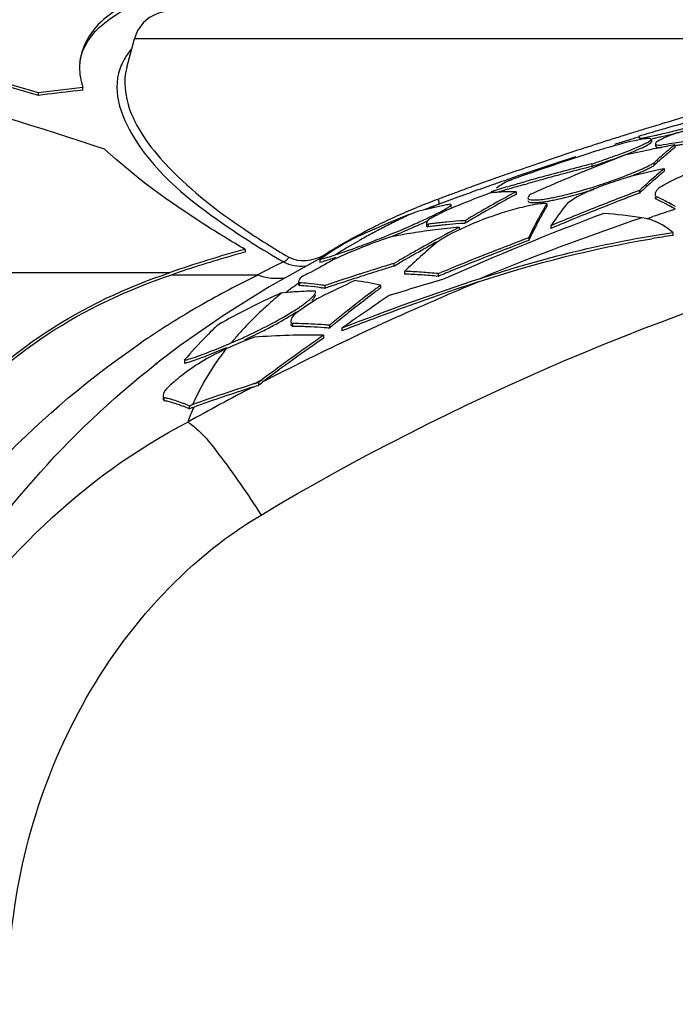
# Model space of a CAD drawing. Header units: millimetres. Extents: x 0 to 297, y 0 to 210.
# Tile 96 of 108: x 235 to 243, y 162 to 174. Entities that reach past the tile are written whole.
import ezdxf

# ---------------------------------------------------------------- set-up
doc = ezdxf.new("R2010")
doc.units = ezdxf.units.MM
doc.header["$LTSCALE"] = 16.335
doc.layers.get('0').update_dxf_attribs({"linetype": 'CONTINUOUS'})
doc.layers.add('08_SURFACES', color=7, linetype='CONTINUOUS')

msp = doc.modelspace()

# ---------------------------------------------------------------- linework, layer by layer
at = {"color": 7, "linetype": 'Continuous'}
for p, q in [((236.618, 173.182), (236.709, 173.525)), ((238.908, 170.884), (238.325, 170.558)), ((238.992, 170.926), (238.908, 170.884)), ((238.325, 170.558), (237.775, 170.214)), ((237.775, 170.214), (237.256, 169.852)), ((237.256, 169.852), (236.959, 169.626)), ((236.959, 169.626), (236.992, 169.651))]:
    msp.add_line(p, q, dxfattribs=at)
at = {"color": 9, "linetype": 'Continuous'}
for p, q in [((247.329, 173.525), (236.709, 173.525)), ((240.334, 171.601), (240.349, 171.607)), ((240.335, 171.601), (240.349, 171.607)), ((238.094, 171.098), (238.109, 171.089))]:
    msp.add_line(p, q, dxfattribs=at)
for points in [[(240.356, 171.546), (240.357, 171.548), (240.358, 171.551), (240.359, 171.556), (240.359, 171.562), (240.358, 171.569), (240.356, 171.577), (240.354, 171.586), (240.352, 171.596), (240.349, 171.607)], [(239.009, 170.934), (239.006, 170.942), (239.003, 170.951)], [(238.496, 170.856), (238.504, 170.859), (238.512, 170.863), (238.519, 170.868), (238.527, 170.873), (238.534, 170.88), (238.541, 170.887), (238.547, 170.896), (238.553, 170.904), (238.558, 170.913)]]:
    msp.add_lwpolyline(points, dxfattribs=at)
at = {"color": 7, "linetype": 'Continuous'}
for centre, radius, start, end in [((237.142, 173.409), 0.447, 90, 165), ((243.274, 163.623), 8.443, 111.4153, 111.5958)]:
    msp.add_arc(centre, radius, start, end, dxfattribs=at)
at = {"color": 9, "linetype": 'Continuous'}
for centre, radius, start, end in [((254.638, 133.81), 40.402, 106.7111, 106.9521), ((254.297, 134.949), 39.214, 106.2489, 106.7123), ((255.02, 132.566), 41.704, 107.1788, 107.4113), ((254.845, 133.13), 41.114, 106.952, 107.1789), ((255.37, 131.459), 42.865, 107.6445, 108.1024), ((255.179, 132.058), 42.236, 107.4113, 107.6441), ((255.56, 130.878), 43.476, 108.1024, 109.1419), ((255.472, 131.126), 43.214, 109.3375, 109.5316), ((255.532, 130.955), 43.395, 109.1413, 109.3375), ((255.315, 131.568), 42.745, 109.6594, 109.9168), ((255.412, 131.295), 43.034, 109.5317, 109.6596), ((255.053, 132.287), 41.979, 110.1118, 110.308), ((255.184, 131.93), 42.36, 109.9169, 110.1119), ((243.251, 163.836), 8.295, 111.4614, 112.4152), ((243.33, 163.634), 8.512, 110.6076, 111.4618), ((243.347, 163.436), 8.644, 110.2431, 111.1902), ((254.891, 132.724), 41.513, 110.3079, 110.5056), ((243.09, 164.219), 7.88, 113.3647, 114.3011), ((243.166, 164.041), 8.073, 112.4152, 113.3642), ((243.293, 163.576), 8.494, 111.1923, 111.4153), ((242.99, 164.438), 7.639, 114.2965, 116.1455), ((242.528, 178.074), 8.266, 235.4807, 237.5636), ((242.787, 164.842), 7.186, 117.0618, 119.8728), ((242.895, 164.633), 7.421, 116.1506, 117.0712), ((243.358, 179.388), 9.82, 237.6895, 240.3248), ((242.689, 165.016), 6.987, 119.8828, 120.8584), ((238.649, 171.521), 0.67, 299.2494, 301.8593), ((242.642, 165.094), 6.895, 120.8584, 121.8509), ((243.598, 160.313), 11.713, 115.8241, 117.52), ((242.813, 161.102), 10.651, 115.6817, 119.5663), ((242.937, 160.881), 10.904, 119.5602, 124.3482)]:
    msp.add_arc(centre, radius, start, end, dxfattribs=at)
for points in [[(236.679, 173.41), (236.649, 173.375), (236.621, 173.338), (236.598, 173.298)], [(236.598, 173.298), (236.563, 173.241), (236.537, 173.178), (236.52, 173.113)], [(236.618, 173.182), (236.574, 173.02), (236.596, 172.838), (236.653, 172.681)], [(238.026, 171.245), (238.2, 171.128), (238.377, 171.018), (238.558, 170.913)], [(238.496, 170.856), (238.573, 170.814), (238.666, 170.797), (238.753, 170.807)], [(238.558, 170.913), (238.679, 170.843), (238.855, 170.868), (238.977, 170.936)], [(238.517, 170.665), (238.408, 170.641), (238.287, 170.658), (238.183, 170.699)]]:
    msp.add_open_spline(points, degree=3, dxfattribs=at)
for points, knots in [([(236.52, 173.113), (236.445, 172.82), (236.821, 171.997), (237.446, 171.538), (237.844, 171.264)], [0, 0, 0, 0, 0.385646, 1, 1, 1, 1]), ([(236.653, 172.681), (236.75, 172.416), (237.176, 171.87), (237.705, 171.462), (238.026, 171.245)], [0, 0, 0, 0, 0.42158, 1, 1, 1, 1]), ([(232.268, 161.965), (232.344, 163.637), (233.334, 166.771), (235.589, 169.067), (236.785, 169.884)], [0, 0, 0, 0, 0.536026, 1, 1, 1, 1]), ([(233.029, 162.148), (233.096, 163.692), (233.944, 166.586), (235.908, 168.799), (236.959, 169.626)], [0, 0, 0, 0, 0.536132, 1, 1, 1, 1]), ([(233.043, 162.003), (233.112, 163.409), (233.957, 166.229), (236.101, 168.289), (237.349, 168.937)], [0, 0, 0, 0, 0.500246, 1, 1, 1, 1]), ([(237.349, 168.937), (237.498, 168.841), (237.798, 168.458), (238.067, 168.074), (238.226, 167.824)], [0, 0, 0, 0, 0.374088, 1, 1, 1, 1]), ([(235.202, 162.339), (235.246, 163.414), (235.8, 165.568), (237.303, 167.275), (238.226, 167.824)], [0, 0, 0, 0, 0.50066, 1, 1, 1, 1])]:
    msp.add_open_spline(points, degree=3, knots=knots, dxfattribs=at)
at = {"layer": '08_SURFACES', "color": 7, "linetype": 'Continuous'}
for p, q in [((235.56, 172.848), (235.56, 172.88)), ((236.092, 172.912), (236.002, 172.901)), ((236.092, 172.912), (236.092, 172.943)), ((242.909, 172.405), (242.877, 172.396)), ((242.908, 172.405), (242.877, 172.396)), ((242.899, 172.324), (242.899, 172.293)), ((242.948, 172.271), (242.948, 172.24)), ((243.18, 172.256), (243.18, 172.225)), ((243.069, 172.133), (243.085, 172.146)), ((243.069, 172.133), (243.085, 172.146)), ((242.188, 172.029), (242.188, 171.998)), ((242.93, 172.039), (242.93, 172.007)), ((243.053, 171.971), (243.053, 171.939)), ((241.228, 171.84), (241.169, 171.818)), ((241.228, 171.839), (241.169, 171.818)), ((241.366, 171.809), (241.384, 171.814)), ((241.366, 171.809), (241.384, 171.814)), ((241.374, 171.78), (241.411, 171.79)), ((242.819, 171.768), (242.835, 171.782)), ((242.819, 171.768), (242.835, 171.782)), ((240.972, 171.682), (240.901, 171.655)), ((240.972, 171.682), (240.901, 171.655)), ((240.98, 171.683), (240.972, 171.682)), ((240.98, 171.683), (240.972, 171.682)), ((240.979, 171.695), (240.979, 171.682)), ((241.182, 171.724), (241.195, 171.728)), ((241.182, 171.724), (241.195, 171.728)), ((241.28, 171.695), (241.28, 171.663)), ((242.757, 171.711), (242.78, 171.732)), ((242.757, 171.711), (242.78, 171.732)), ((242.757, 171.711), (242.757, 171.679)), ((240.5, 171.541), (240.5, 171.509)), ((240.5, 171.54), (240.5, 171.541)), ((241.648, 171.552), (241.648, 171.52)), ((242.952, 171.64), (242.952, 171.608)), ((240.206, 171.32), (240.206, 171.288)), ((240.227, 171.307), (240.227, 171.275)), ((240.668, 171.349), (240.668, 171.317)), ((241.538, 171.357), (241.544, 171.369)), ((241.538, 171.357), (241.544, 171.369)), ((240.597, 171.269), (240.597, 171.237)), ((241.695, 171.287), (241.695, 171.255)), ((243.154, 171.207), (243.154, 171.171)), ((241.43, 171.144), (241.43, 171.111)), ((238.036, 171.004), (238.036, 170.971)), ((238.93, 170.883), (238.93, 170.85)), ((239.817, 170.837), (239.87, 170.868)), ((239.817, 170.837), (239.87, 170.867)), ((239.817, 170.804), (239.884, 170.843)), ((239.817, 170.804), (239.884, 170.843)), ((239.817, 170.837), (239.817, 170.804)), ((239.942, 170.742), (239.942, 170.709)), ((240.346, 170.714), (240.379, 170.728)), ((240.346, 170.714), (240.379, 170.728)), ((238.676, 170.616), (238.676, 170.583)), ((238.685, 170.604), (238.685, 170.571)), ((240.346, 170.714), (240.346, 170.681)), ((238.472, 170.481), (238.458, 170.48)), ((238.94, 170.545), (238.949, 170.544)), ((238.94, 170.545), (238.949, 170.544)), ((238.988, 170.57), (238.988, 170.537)), ((239.657, 170.575), (239.657, 170.542)), ((238.604, 170.116), (238.604, 170.083)), ((239.045, 170.095), (239.045, 170.062)), ((239.194, 170.062), (239.194, 170.029)), ((238.974, 169.976), (238.974, 169.942)), ((237.308, 169.678), (237.308, 169.643)), ((238.194, 169.411), (238.209, 169.423)), ((238.209, 169.423), (238.225, 169.435)), ((238.225, 169.435), (238.241, 169.447)), ((238.23, 169.404), (238.248, 169.418)), ((238.129, 169.356), (238.151, 169.363)), ((238.137, 169.393), (238.156, 169.399)), ((238.151, 169.363), (238.172, 169.37)), ((238.156, 169.399), (238.175, 169.405)), ((238.172, 169.37), (238.194, 169.376)), ((238.175, 169.405), (238.194, 169.411)), ((238.194, 169.411), (238.194, 169.376)), ((238.194, 169.376), (238.212, 169.39)), ((238.212, 169.39), (238.23, 169.404)), ((237.053, 169.233), (237.053, 169.218)), ((237.062, 169.233), (237.062, 169.197)), ((237.365, 169.131), (237.38, 169.136)), ((237.365, 169.131), (237.365, 169.097)), ((237.365, 169.097), (237.383, 169.103)), ((237.38, 169.136), (237.395, 169.142)), ((237.383, 169.103), (237.402, 169.11)), ((237.395, 169.142), (237.409, 169.147)), ((237.402, 169.11), (237.42, 169.116))]:
    msp.add_line(p, q, dxfattribs=at)
at = {"layer": '08_SURFACES', "color": 9, "linetype": 'Continuous'}
for p, q in [((242.843, 171.372), (242.916, 171.397)), ((234.709, 170.726), (237.137, 170.727)), ((237.155, 170.7), (238.187, 170.701)), ((239.248, 169.914), (239.261, 169.92)), ((239.248, 169.913), (239.261, 169.919)), ((238.172, 169.411), (238.206, 169.429)), ((238.206, 169.429), (238.241, 169.447)), ((238.137, 169.393), (238.172, 169.411))]:
    msp.add_line(p, q, dxfattribs=at)
at = {"layer": '08_SURFACES', "color": 7, "linetype": 'Continuous'}
msp.add_lwpolyline([(241.374, 171.78), (241.384, 171.783), (241.411, 171.79)], dxfattribs=at)
for centre, radius, start, end in [((224.907, 136.828), 37.593, 73.5377, 79.0391), ((224.907, 136.82), 37.57, 73.5272, 79.0321), ((224.393, 136.614), 37.546, 71.4266, 78.969), ((240.125, 137.134), 36.036, 96.4249, 97.2771), ((240.125, 137.122), 36.016, 96.5747, 97.2819), ((253.013, 138.219), 35.648, 105.6476, 106.178), ((253.013, 138.218), 35.65, 106.5185, 106.738), ((253.013, 138.218), 35.65, 106.178, 106.4659), ((241.232, 180.078), 7.896, 282.8835, 283.5144), ((240.868, 181.571), 9.463, 283.1823, 284.0174), ((240.654, 182.487), 10.374, 283.5095, 284.0314), ((253.116, 140.114), 33.769, 106.8391, 107.1527), ((240.069, 184.785), 12.775, 284.0026, 284.6579), ((239.911, 185.449), 13.428, 284.0415, 284.9166), ((255.234, 131.301), 42.906, 107.1031, 107.3224), ((255.099, 131.739), 42.448, 106.9188, 107.1031), ((247.404, 150.101), 22.555, 100.7947, 101.0478), ((245.656, 169.166), 3.96, 128.7015, 129.4292), ((253.034, 138.72), 35.161, 107.9224, 109.6182), ((251.573, 148.96), 24.857, 111.2102, 113.1957), ((245.036, 162.907), 9.688, 106.0759, 106.9396), ((247.422, 150.015), 22.642, 101.561, 102.3469), ((247.412, 150.06), 22.597, 101.3032, 101.5608), ((245.853, 168.93), 4.268, 129.458, 132.4253), ((247.408, 150.08), 22.576, 101.0478, 101.3032), ((245.885, 168.866), 4.313, 130.758, 131.6763), ((245.746, 169.028), 4.099, 129.457, 130.4795), ((245.658, 169.136), 3.96, 128.7271, 129.4552), ((255.641, 130.019), 44.251, 107.9688, 108.7574), ((248.544, 146.669), 26.144, 104.071, 105.4348), ((238.82, 182.229), 10.742, 288.2728, 289.1172), ((238.824, 182.177), 10.72, 288.2882, 289.1528), ((239.209, 181.065), 9.543, 289.1561, 289.6172), ((246.036, 168.697), 4.54, 131.6815, 133.1815), ((246.084, 168.674), 4.612, 132.3975, 133.149), ((255.615, 130.093), 44.173, 108.7571, 109.0137), ((248.544, 146.66), 26.123, 104.0836, 105.4485), ((249.747, 142.152), 30.561, 102.6512, 103.4331), ((247.589, 166.51), 7.099, 130.2291, 132.0401), ((247.525, 166.558), 6.997, 130.2484, 131.3145), ((247.387, 166.747), 6.787, 129.6778, 130.2195), ((247.39, 166.717), 6.788, 129.7039, 130.2457), ((255.376, 130.78), 43.446, 109.313, 109.6786), ((255.507, 130.406), 43.842, 109.1296, 109.3133), ((242.973, 168.824), 3.495, 121.0685, 123.5125), ((255.562, 130.248), 44.009, 109.0137, 109.1297), ((248.58, 146.541), 26.277, 105.9339, 106.3511), ((248.579, 146.535), 26.253, 105.929, 106.335), ((248.566, 146.588), 26.229, 105.4343, 105.892), ((248.566, 146.582), 26.204, 105.4481, 105.845), ((251.658, 148.76), 25.075, 113.1937, 113.7118), ((240.262, 177.977), 6.521, 286.7699, 288.9582), ((240.499, 177.302), 5.805, 288.9075, 291.2524), ((240.962, 176.072), 4.52, 291.7355, 292.1882), ((247.668, 166.394), 7.214, 131.3118, 131.8363), ((255.21, 131.244), 42.952, 109.6789, 109.8639), ((247.633, 159.75), 13.529, 118.0098, 120.9868), ((248.592, 146.499), 26.321, 106.3511, 106.8118), ((241.276, 168.16), 3.535, 94.1122, 94.8076), ((241.275, 168.178), 3.517, 90.7638, 94.1136), ((248.589, 146.5), 26.29, 106.3656, 106.6362), ((247.483, 160.006), 13.205, 118.0182, 118.52), ((241.275, 168.188), 3.507, 89.9219, 90.7616), ((251.688, 148.691), 25.15, 113.7117, 114.0289), ((240.287, 177.855), 6.427, 286.7214, 287.4159), ((254.129, 141.659), 32.131, 110.7269, 111.7477), ((254.12, 141.678), 32.081, 110.7446, 111.0857), ((247.882, 166.157), 7.534, 132.4658, 132.8679), ((247.83, 166.241), 7.46, 132.1958, 132.6036), ((247.779, 166.271), 7.38, 131.8367, 132.4665), ((255.001, 131.822), 42.338, 109.8633, 110.2374), ((241.494, 166.181), 5.457, 100.5332, 101.2751), ((252.967, 140.3), 33.596, 111.0471, 111.6835), ((247.7, 159.616), 13.651, 119.0258, 121.0036), ((247.542, 159.897), 13.329, 118.52, 119.0198), ((245.186, 169.434), 4.124, 149.095, 150.1092), ((246.33, 168.085), 5.634, 141.9895, 145.3643), ((241.132, 174.535), 2.999, 281.1476, 282.351), ((241.128, 174.589), 3.022, 281.1715, 282.3741), ((254.134, 141.644), 32.117, 111.0858, 111.7665), ((241.441, 168.463), 3.518, 62.4162, 64.5543), ((241.44, 168.434), 3.516, 62.4083, 64.5333), ((241.384, 168.325), 3.638, 61.7236, 62.4163), ((241.369, 168.326), 3.673, 61.0356, 62.4212), ((243.623, 162.115), 9.986, 111.1592, 111.8812), ((252.937, 138.052), 35.789, 111.0527, 111.1594), ((241.539, 165.984), 5.659, 104.21, 104.9348), ((241.523, 166.048), 5.593, 102.7508, 104.2114), ((241.505, 166.127), 5.512, 101.2764, 102.7506), ((254.211, 139.799), 33.794, 110.5856, 114.0999), ((245.631, 169.179), 4.637, 150.1233, 151.8223), ((245.504, 169.221), 4.49, 150.1324, 151.0862), ((245.191, 169.401), 4.129, 149.119, 150.1329), ((254.156, 141.591), 32.205, 111.7478, 112.7642), ((254.152, 141.599), 32.166, 111.7665, 112.4452), ((241.646, 163.346), 8.118, 81.9271, 85.1738), ((241.338, 168.24), 3.735, 60.359, 61.7206), ((241.321, 168.239), 3.772, 60.3578, 61.0386), ((243.603, 162.166), 9.931, 111.8806, 113.326), ((236.817, 178.664), 8.04, 293.6022, 294.8963), ((241.057, 164.959), 6.402, 96.7831, 97.4439), ((241.054, 164.98), 6.38, 96.1204, 96.783), ((241.052, 164.999), 6.361, 95.456, 96.1204), ((241.05, 165.024), 6.337, 94.1231, 95.4564), ((241.05, 164.998), 6.331, 94.1271, 95.4616), ((241.048, 165.044), 6.316, 93.4539, 94.1227), ((241.048, 165.018), 6.31, 93.4573, 94.1266), ((246.559, 168.687), 5.688, 152.002, 154.4106), ((246.567, 168.654), 5.695, 152.0249, 154.4324), ((245.839, 169.036), 4.873, 151.0858, 151.9846), ((254.166, 141.565), 32.203, 112.4451, 112.7838), ((243.559, 162.265), 9.823, 114.0498, 115.4995), ((243.581, 162.216), 9.876, 113.3268, 114.0505), ((235.251, 182.247), 11.951, 291.6676, 293.6073), ((235.215, 182.299), 12.042, 292.2524, 293.2631), ((241.342, 163.018), 8.285, 98.0458, 100.0114), ((250.728, 152.072), 21.706, 118.2033, 119.3749), ((241.332, 163.087), 8.215, 97.1333, 98.0441), ((241.057, 164.933), 6.396, 96.7895, 97.451), ((241.054, 164.954), 6.375, 96.1263, 96.7895), ((241.327, 163.126), 8.176, 96.0972, 97.1333), ((241.052, 164.973), 6.355, 95.4613, 96.1262), ((241.324, 163.161), 8.141, 95.1192, 96.0971), ((250.631, 152.252), 21.502, 117.8162, 118.202), ((235.502, 181.546), 11.207, 290.5461, 290.9517), ((235.08, 182.648), 12.387, 290.955, 291.7165), ((241.356, 162.939), 8.365, 100.01, 100.9377), ((246.191, 164.125), 9.101, 130.0779, 133.364), ((250.755, 152.01), 21.745, 118.6143, 119.3983), ((253.741, 138.536), 34.854, 110.6836, 112.2815), ((253.741, 138.535), 34.825, 110.7021, 112.3016), ((244.968, 158.75), 12.553, 98.3076, 99.4529), ((241.235, 159.036), 12.389, 104.9645, 109.3126), ((241.362, 158.562), 12.848, 105.0041, 105.6947), ((250.847, 151.86), 21.949, 119.3739, 120.0065), ((250.846, 151.847), 21.932, 119.3981, 119.9889), ((241.213, 159.08), 12.308, 105.6767, 109.2435), ((233.317, 188.879), 18.883, 287.7706, 287.8968), ((247.825, 144.515), 27.513, 106.9222, 107.5301), ((247.837, 144.476), 27.553, 107.53, 107.8321), ((247.837, 144.469), 27.529, 107.5466, 107.8489), ((247.83, 144.493), 27.504, 107.2692, 107.5466), ((247.821, 144.519), 27.477, 106.938, 107.2692), ((239.723, 164.6), 6.146, 86.0385, 87.959), ((239.721, 164.566), 6.18, 84.1928, 86.038), ((253.744, 138.528), 34.833, 112.3016, 112.6201), ((253.744, 138.528), 34.862, 112.2815, 112.5412), ((238.559, 168.098), 2.51, 84.7055, 87.1031), ((238.555, 168.062), 2.545, 81.3005, 84.7012), ((253.738, 140.101), 33.751, 115.2355, 116.0222), ((247.863, 144.397), 27.637, 108.4325, 108.7309), ((247.85, 144.429), 27.571, 107.849, 108.45), ((247.85, 144.437), 27.595, 107.8321, 108.4326), ((251.347, 138.743), 33.594, 108.2191, 111.2091), ((238.871, 167.11), 3.553, 77.2323, 82.2831), ((251.344, 138.752), 33.554, 108.2679, 110.2442), ((248.707, 141.962), 29.861, 106.128, 107.4338), ((239.723, 164.573), 6.14, 86.0346, 87.957), ((239.721, 164.539), 6.174, 84.187, 86.0341), ((242.039, 162.516), 8.732, 114.2119, 119.739), ((238.99, 165.427), 5.081, 93.5684, 95.8541), ((238.989, 165.455), 5.052, 92.0543, 93.567), ((238.559, 168.067), 2.507, 84.7002, 87.1002), ((238.555, 168.032), 2.543, 81.2918, 84.6959), ((238.988, 165.466), 5.042, 91.3014, 92.0539), ((238.55, 168.025), 2.583, 80.2251, 81.3051), ((238.549, 167.992), 2.583, 80.2156, 81.0842), ((247.863, 144.39), 27.613, 108.4499, 108.7485), ((249.392, 157.532), 16.276, 127.1904, 128.5563), ((249.175, 157.817), 15.917, 126.7248, 127.187), ((249.179, 157.792), 15.914, 126.7526, 127.215), ((251.903, 152.149), 21.963, 123.5618, 125.3559), ((249.341, 157.578), 16.182, 127.2163, 128.1308), ((249.568, 157.29), 16.549, 128.1308, 129.0317), ((249.621, 157.243), 16.645, 128.5529, 129.0014), ((249.74, 157.097), 16.833, 129.0014, 129.4466), ((249.745, 157.07), 16.831, 129.0304, 129.4759), ((251.35, 138.734), 33.573, 110.2442, 111.2292), ((241.66, 165.949), 5.731, 134.2297, 135.4796), ((241.456, 166.158), 5.439, 133.5774, 134.2242), ((235.478, 175.522), 6.123, 294.542, 297.7367), ((235.442, 175.559), 6.202, 294.6796, 297.0418), ((235.709, 175.038), 5.617, 297.026, 298.701), ((238.537, 164.067), 6.05, 88.67, 89.3655), ((238.537, 164.039), 6.044, 88.6686, 89.3648), ((238.537, 164.059), 6.058, 87.28, 88.6697), ((238.537, 164.035), 6.048, 87.9727, 88.6686), ((238.537, 164.029), 6.054, 87.2773, 87.9727), ((238.536, 164.041), 6.076, 85.7763, 87.2797), ((238.536, 164.014), 6.069, 85.7963, 87.2769), ((238.535, 163.996), 6.087, 85.1957, 85.7966), ((238.535, 164.023), 6.094, 85.2007, 85.7767), ((242.197, 165.428), 6.479, 135.5231, 139.0006), ((235.69, 175.039), 5.595, 292.9207, 293.7646), ((235.524, 175.417), 6.009, 293.7626, 294.5651), ((238.782, 162.225), 7.753, 88.5808, 94.7085), ((252.621, 150.298), 23.947, 124.7416, 126.9049), ((252.623, 150.282), 23.934, 124.7696, 126.9147), ((232.691, 182.134), 13.299, 292.6211, 292.9163), ((235.628, 174.758), 5.391, 290.6547, 291.237), ((246.267, 144.133), 26.536, 107.8403, 109.4993), ((246.267, 144.125), 26.511, 107.8768, 109.4943), ((236.677, 167.631), 1.651, 65.3536, 67.9645), ((236.684, 167.604), 1.64, 65.4535, 68.0791)]:
    msp.add_arc(centre, radius, start, end, dxfattribs=at)
at = {"layer": '08_SURFACES', "color": 9, "linetype": 'Continuous'}
for centre, radius, start, end in [((244.785, 161.209), 11.246, 113.1965, 113.499), ((244.218, 162.462), 9.901, 115.1005, 116.1279), ((244.687, 161.436), 10.998, 113.4985, 113.9598), ((253.244, 140.646), 32.439, 108.3149, 108.5645), ((253.234, 140.675), 32.408, 108.0635, 108.3149), ((243.978, 162.952), 9.355, 116.1276, 117.201), ((253.354, 140.334), 32.799, 108.797, 112.4227), ((243.497, 163.866), 8.322, 118.3221, 119.4955), ((243.738, 163.419), 8.83, 117.2007, 118.3226), ((243.129, 164.51), 7.58, 119.475, 121.9915), ((253.557, 139.837), 33.306, 112.4717, 114.2576), ((241.695, 166.561), 5.075, 129.4189, 130.9122), ((241.095, 167.315), 4.084, 128.4042, 129.0396), ((240.525, 168.035), 3.165, 127.4345, 128.4052), ((241.512, 166.772), 4.795, 130.9099, 132.7013), ((241.238, 167.066), 4.394, 132.6754, 136.369), ((253.692, 139.534), 33.639, 114.2564, 115.1679), ((240.974, 167.319), 4.028, 136.3952, 138.4139), ((240.804, 167.47), 3.801, 138.4136, 140.5558), ((253.902, 139.095), 34.125, 115.4301, 117.3048), ((253.759, 139.392), 33.795, 115.1674, 115.4031), ((254.2, 138.519), 34.774, 117.5265, 118.9849), ((239.95, 168.015), 2.76, 156.4719, 160.4738)]:
    msp.add_arc(centre, radius, start, end, dxfattribs=at)
at = {"layer": '08_SURFACES', "color": 7, "linetype": 'Continuous'}
for points, knots in [([(239.066, 174.298), (238.642, 174.307), (237.886, 174.286), (236.924, 174.094), (236.242, 173.764), (236.052, 173.36), (236.052, 173.189)], [0, 0, 0, 0, 0.367265, 0.651856, 0.851537, 1, 1, 1, 1]), ([(236.057, 173.238), (236.102, 173.617), (236.859, 174.084), (237.913, 174.245), (238.657, 174.276), (239.066, 174.267)], [0, 0, 0, 0, 0.343659, 0.632442, 1, 1, 1, 1]), ([(242.917, 172.364), (242.929, 172.366), (242.954, 172.372), (242.979, 172.378), (242.992, 172.381)], [0, 0, 0, 0, 0.483733, 1, 1, 1, 1]), ([(243.157, 172.381), (243.138, 172.374), (243.103, 172.361), (243.068, 172.346), (243.052, 172.339)], [0, 0, 0, 0, 0.533594, 1, 1, 1, 1]), ([(242.338, 172.08), (242.388, 172.098), (242.552, 172.156), (242.716, 172.217), (242.824, 172.271)], [0, 0, 0, 0, 0.307379, 1, 1, 1, 1]), ([(242.834, 172.33), (242.806, 172.327), (242.644, 172.298), (242.485, 172.254), (242.354, 172.216)], [0, 0, 0, 0, 0.170686, 1, 1, 1, 1]), ([(242.746, 172.357), (242.748, 172.354), (242.752, 172.346), (242.755, 172.339), (242.757, 172.335)], [0, 0, 0, 0, 0.474243, 1, 1, 1, 1]), ([(242.824, 172.271), (242.843, 172.281), (242.866, 172.295), (242.899, 172.314), (242.899, 172.324)], [0, 0, 0, 0, 0.693797, 1, 1, 1, 1]), ([(242.827, 172.242), (242.843, 172.25), (242.866, 172.263), (242.89, 172.278), (242.896, 172.286)], [0, 0, 0, 0, 0.635371, 1, 1, 1, 1]), ([(242.899, 172.324), (242.899, 172.33), (242.867, 172.336), (242.85, 172.332), (242.834, 172.33)], [0, 0, 0, 0, 0.275253, 1, 1, 1, 1]), ([(242.896, 172.286), (242.897, 172.287), (242.898, 172.289), (242.899, 172.292), (242.899, 172.293)], [0, 0, 0, 0, 0.564945, 1, 1, 1, 1]), ([(242.913, 172.332), (242.931, 172.336), (242.969, 172.344), (243.007, 172.353), (243.026, 172.357)], [0, 0, 0, 0, 0.477559, 1, 1, 1, 1]), ([(243.052, 172.339), (243.026, 172.327), (242.994, 172.31), (242.948, 172.284), (242.948, 172.271)], [0, 0, 0, 0, 0.692478, 1, 1, 1, 1]), ([(242.948, 172.271), (242.948, 172.241), (243.133, 172.279), (243.205, 172.282), (243.287, 172.298)], [0, 0, 0, 0, 0.267171, 1, 1, 1, 1]), ([(243.18, 172.247), (243.195, 172.249), (243.227, 172.255), (243.259, 172.261), (243.275, 172.265)], [0, 0, 0, 0, 0.483622, 1, 1, 1, 1]), ([(238.036, 171.004), (237.869, 171.102), (237.281, 171.461), (236.717, 171.867), (236.353, 172.205)], [0, 0, 0, 0, 0.280233, 1, 1, 1, 1]), ([(242.948, 172.24), (242.948, 172.232), (242.987, 172.222), (243.01, 172.226), (243.03, 172.227)], [0, 0, 0, 0, 0.283814, 1, 1, 1, 1]), ([(242.792, 171.971), (242.809, 171.979), (242.842, 171.994), (242.874, 172.01), (242.89, 172.018)], [0, 0, 0, 0, 0.521761, 1, 1, 1, 1]), ([(242.89, 172.018), (242.897, 172.021), (242.91, 172.028), (242.923, 172.035), (242.93, 172.039)], [0, 0, 0, 0, 0.514019, 1, 1, 1, 1]), ([(244.036, 172.099), (243.785, 172.062), (243.427, 171.964), (243.096, 171.805), (242.943, 171.711), (242.943, 171.662)], [0, 0, 0, 0, 0.634853, 0.878803, 1, 1, 1, 1]), ([(242.669, 171.887), (242.69, 171.895), (242.731, 171.912), (242.772, 171.93), (242.791, 171.939)], [0, 0, 0, 0, 0.515718, 1, 1, 1, 1]), ([(242.791, 171.939), (242.808, 171.947), (242.841, 171.962), (242.874, 171.978), (242.889, 171.986)], [0, 0, 0, 0, 0.521837, 1, 1, 1, 1]), ([(242.889, 171.986), (242.896, 171.99), (242.91, 171.997), (242.923, 172.004), (242.93, 172.007)], [0, 0, 0, 0, 0.514103, 1, 1, 1, 1]), ([(242.647, 171.877), (242.568, 171.854), (242.309, 171.767), (242.044, 171.671), (241.891, 171.554)], [0, 0, 0, 0, 0.301152, 1, 1, 1, 1]), ([(241.447, 171.661), (241.44, 171.655), (241.428, 171.644), (241.42, 171.628), (241.42, 171.622)], [0, 0, 0, 0, 0.609651, 1, 1, 1, 1]), ([(242.943, 171.662), (242.943, 171.658), (242.945, 171.65), (242.949, 171.643), (242.952, 171.64)], [0, 0, 0, 0, 0.490788, 1, 1, 1, 1]), ([(240.458, 171.503), (240.468, 171.509), (240.483, 171.52), (240.499, 171.533), (240.5, 171.54)], [0, 0, 0, 0, 0.663801, 1, 1, 1, 1]), ([(241.565, 171.549), (241.482, 171.54), (241.102, 171.452), (240.733, 171.316), (240.464, 171.17)], [0, 0, 0, 0, 0.212837, 1, 1, 1, 1]), ([(240.5, 171.541), (240.5, 171.542), (240.5, 171.544), (240.498, 171.545), (240.497, 171.546)], [0, 0, 0, 0, 0.460037, 1, 1, 1, 1]), ([(241.42, 171.622), (241.42, 171.6), (241.54, 171.59), (241.598, 171.604), (241.656, 171.613)], [0, 0, 0, 0, 0.27438, 1, 1, 1, 1]), ([(241.42, 171.59), (241.42, 171.563), (241.499, 171.564), (241.538, 171.566), (241.557, 171.568)], [0, 0, 0, 0, 0.581339, 1, 1, 1, 1]), ([(241.557, 171.568), (241.573, 171.569), (241.605, 171.573), (241.638, 171.578), (241.655, 171.581)], [0, 0, 0, 0, 0.470604, 1, 1, 1, 1]), ([(241.648, 171.552), (241.635, 171.553), (241.607, 171.553), (241.58, 171.551), (241.565, 171.549)], [0, 0, 0, 0, 0.44965, 1, 1, 1, 1]), ([(241.655, 171.581), (241.664, 171.583), (241.683, 171.586), (241.702, 171.59), (241.711, 171.592)], [0, 0, 0, 0, 0.489029, 1, 1, 1, 1]), ([(241.656, 171.613), (241.665, 171.615), (241.684, 171.618), (241.703, 171.622), (241.713, 171.624)], [0, 0, 0, 0, 0.48906, 1, 1, 1, 1]), ([(242.943, 171.631), (242.943, 171.629), (242.943, 171.626), (242.944, 171.622), (242.945, 171.621)], [0, 0, 0, 0, 0.504525, 1, 1, 1, 1]), ([(242.945, 171.621), (242.945, 171.619), (242.947, 171.614), (242.95, 171.61), (242.952, 171.608)], [0, 0, 0, 0, 0.486678, 1, 1, 1, 1]), ([(240.335, 171.416), (240.316, 171.406), (240.275, 171.379), (240.206, 171.353), (240.206, 171.32)], [0, 0, 0, 0, 0.390012, 1, 1, 1, 1]), ([(240.206, 171.32), (240.206, 171.317), (240.212, 171.308), (240.222, 171.308), (240.227, 171.307)], [0, 0, 0, 0, 0.375074, 1, 1, 1, 1]), ([(240.206, 171.288), (240.206, 171.286), (240.207, 171.282), (240.211, 171.28), (240.212, 171.279)], [0, 0, 0, 0, 0.460056, 1, 1, 1, 1]), ([(240.212, 171.279), (240.215, 171.278), (240.219, 171.276), (240.225, 171.275), (240.227, 171.275)], [0, 0, 0, 0, 0.441214, 1, 1, 1, 1]), ([(239.769, 171.152), (239.645, 171.111), (239.406, 171.018), (239.06, 170.874), (238.851, 170.739), (238.676, 170.663), (238.676, 170.616)], [0, 0, 0, 0, 0.317969, 0.636624, 0.885583, 1, 1, 1, 1]), ([(240.36, 171.108), (240.355, 171.105), (240.346, 171.099), (240.336, 171.092), (240.332, 171.089)], [0, 0, 0, 0, 0.512868, 1, 1, 1, 1]), ([(240.464, 171.17), (240.446, 171.16), (240.41, 171.14), (240.376, 171.119), (240.36, 171.108)], [0, 0, 0, 0, 0.527918, 1, 1, 1, 1]), ([(232.7, 165.717), (233.088, 166.863), (233.866, 168.515), (235.606, 170.081), (236.618, 170.552), (237.138, 170.727)], [0, 0, 0, 0, 0.523694, 0.762485, 1, 1, 1, 1]), ([(232.7, 165.658), (233.088, 166.812), (233.867, 168.475), (235.615, 170.052), (236.633, 170.524), (237.156, 170.7)], [0, 0, 0, 0, 0.523867, 0.762591, 1, 1, 1, 1]), ([(238.676, 170.616), (238.676, 170.613), (238.678, 170.608), (238.683, 170.605), (238.685, 170.604)], [0, 0, 0, 0, 0.464415, 1, 1, 1, 1]), ([(238.676, 170.583), (238.676, 170.582), (238.677, 170.578), (238.679, 170.576), (238.68, 170.575)], [0, 0, 0, 0, 0.500508, 1, 1, 1, 1]), ([(238.68, 170.575), (238.68, 170.574), (238.682, 170.573), (238.684, 170.572), (238.685, 170.571)], [0, 0, 0, 0, 0.470429, 1, 1, 1, 1]), ([(238.808, 170.403), (238.823, 170.417), (238.849, 170.441), (238.871, 170.469), (238.875, 170.482)], [0, 0, 0, 0, 0.601271, 1, 1, 1, 1]), ([(238.877, 170.494), (238.877, 170.496), (238.877, 170.501), (238.875, 170.505), (238.874, 170.506)], [0, 0, 0, 0, 0.510647, 1, 1, 1, 1]), ([(238.875, 170.482), (238.876, 170.484), (238.877, 170.488), (238.877, 170.492), (238.877, 170.494)], [0, 0, 0, 0, 0.528694, 1, 1, 1, 1]), ([(238.931, 170.43), (238.843, 170.382), (238.731, 170.304), (238.583, 170.198), (238.583, 170.146)], [0, 0, 0, 0, 0.660325, 1, 1, 1, 1]), ([(238.739, 170.349), (238.751, 170.358), (238.775, 170.376), (238.797, 170.394), (238.808, 170.403)], [0, 0, 0, 0, 0.529241, 1, 1, 1, 1]), ([(238.834, 170.394), (238.844, 170.404), (238.859, 170.421), (238.872, 170.44), (238.875, 170.449)], [0, 0, 0, 0, 0.583691, 1, 1, 1, 1]), ([(238.875, 170.449), (238.876, 170.451), (238.877, 170.455), (238.877, 170.459), (238.877, 170.461)], [0, 0, 0, 0, 0.528189, 1, 1, 1, 1]), ([(238.592, 170.252), (238.611, 170.263), (238.645, 170.285), (238.679, 170.308), (238.696, 170.319)], [0, 0, 0, 0, 0.517835, 1, 1, 1, 1]), ([(238.696, 170.319), (238.703, 170.324), (238.718, 170.334), (238.732, 170.344), (238.739, 170.349)], [0, 0, 0, 0, 0.511352, 1, 1, 1, 1]), ([(238.583, 170.146), (238.583, 170.14), (238.587, 170.127), (238.598, 170.119), (238.604, 170.116)], [0, 0, 0, 0, 0.467641, 1, 1, 1, 1]), ([(238.583, 170.113), (238.583, 170.109), (238.584, 170.102), (238.587, 170.096), (238.59, 170.093)], [0, 0, 0, 0, 0.504507, 1, 1, 1, 1]), ([(238.59, 170.093), (238.592, 170.091), (238.596, 170.087), (238.602, 170.084), (238.604, 170.083)], [0, 0, 0, 0, 0.469606, 1, 1, 1, 1]), ([(237.815, 169.817), (237.63, 169.731), (237.378, 169.587), (237.147, 169.387), (237.053, 169.294), (237.053, 169.253)], [0, 0, 0, 0, 0.638166, 0.872466, 1, 1, 1, 1]), ([(237.308, 169.678), (237.324, 169.681), (237.415, 169.704), (237.503, 169.738), (237.575, 169.766)], [0, 0, 0, 0, 0.179808, 1, 1, 1, 1]), ([(237.308, 169.643), (237.322, 169.646), (237.397, 169.664), (237.47, 169.691), (237.529, 169.714)], [0, 0, 0, 0, 0.184467, 1, 1, 1, 1]), ([(237.053, 169.253), (237.053, 169.249), (237.055, 169.241), (237.06, 169.235), (237.062, 169.233)], [0, 0, 0, 0, 0.510306, 1, 1, 1, 1]), ([(237.053, 169.218), (237.053, 169.216), (237.054, 169.212), (237.055, 169.208), (237.056, 169.207)], [0, 0, 0, 0, 0.516219, 1, 1, 1, 1]), ([(237.056, 169.207), (237.056, 169.205), (237.058, 169.201), (237.061, 169.199), (237.062, 169.197)], [0, 0, 0, 0, 0.492796, 1, 1, 1, 1]), ([(237.062, 169.233), (237.079, 169.229), (237.112, 169.222), (237.145, 169.213), (237.161, 169.208)], [0, 0, 0, 0, 0.497657, 1, 1, 1, 1]), ([(237.062, 169.197), (237.079, 169.194), (237.112, 169.187), (237.145, 169.178), (237.161, 169.173)], [0, 0, 0, 0, 0.497671, 1, 1, 1, 1])]:
    msp.add_open_spline(points, degree=3, knots=knots, dxfattribs=at)
for points in [[(236.052, 173.189), (236.052, 173.106), (236.068, 173.023), (236.092, 172.943)], [(242.757, 172.335), (242.811, 172.341), (242.864, 172.353), (242.917, 172.364)], [(242.413, 172.075), (242.497, 172.105), (242.58, 172.136), (242.663, 172.169)], [(242.663, 172.169), (242.718, 172.192), (242.774, 172.215), (242.827, 172.242)], [(242.603, 171.892), (242.667, 171.917), (242.73, 171.943), (242.792, 171.971)], [(241.773, 171.605), (241.895, 171.631), (242.016, 171.664), (242.136, 171.7)], [(241.775, 171.637), (241.899, 171.664), (242.022, 171.697), (242.143, 171.734)], [(240.202, 171.371), (240.243, 171.39), (240.283, 171.409), (240.323, 171.429)], [(240.323, 171.429), (240.369, 171.452), (240.415, 171.475), (240.458, 171.503)], [(240.554, 171.519), (240.48, 171.487), (240.406, 171.454), (240.335, 171.416)], [(239.971, 171.236), (240.056, 171.272), (240.142, 171.31), (240.226, 171.35)], [(243.154, 171.207), (243.051, 171.296), (242.921, 171.365), (242.786, 171.384)], [(240.844, 170.653), (241.596, 170.901), (242.371, 171.091), (243.154, 171.207)], [(239.33, 171.131), (239.191, 171.059), (239.058, 170.974), (238.93, 170.883)], [(240.826, 170.615), (241.505, 170.839), (242.202, 171.015), (242.906, 171.132)], [(239.113, 170.939), (239.222, 170.974), (239.329, 171.013), (239.436, 171.053)], [(238.93, 170.883), (238.992, 170.9), (239.053, 170.92), (239.113, 170.939)], [(238.93, 170.85), (238.981, 170.864), (239.031, 170.88), (239.081, 170.896)], [(238.328, 170.102), (238.418, 170.15), (238.506, 170.199), (238.592, 170.252)], [(238.407, 170.111), (238.489, 170.157), (238.571, 170.204), (238.65, 170.256)], [(238.146, 169.952), (238.033, 169.914), (237.923, 169.867), (237.815, 169.817)], [(237.575, 169.766), (237.653, 169.795), (237.729, 169.827), (237.806, 169.858)], [(237.58, 169.733), (237.659, 169.764), (237.737, 169.796), (237.815, 169.829)], [(237.161, 169.208), (237.207, 169.195), (237.252, 169.179), (237.296, 169.161)], [(237.161, 169.173), (237.207, 169.16), (237.252, 169.144), (237.296, 169.126)]]:
    msp.add_open_spline(points, degree=3, dxfattribs=at)
at = {"layer": '08_SURFACES', "color": 9, "linetype": 'Continuous'}
for points, knots in [([(238.226, 167.824), (240.55, 169.208), (243.926, 170.667), (247.464, 171.423), (248.362, 171.57)], [0, 0, 0, 0, 0.748407, 1, 1, 1, 1]), ([(238.601, 170.548), (238.614, 170.557), (238.639, 170.576), (238.665, 170.595), (238.677, 170.605)], [0, 0, 0, 0, 0.496637, 1, 1, 1, 1])]:
    msp.add_open_spline(points, degree=3, knots=knots, dxfattribs=at)
msp.add_open_spline([(237.409, 169.147), (237.514, 169.386), (237.654, 169.611), (237.814, 169.817)], degree=3, dxfattribs=at)

doc.saveas('drawing.dxf')
